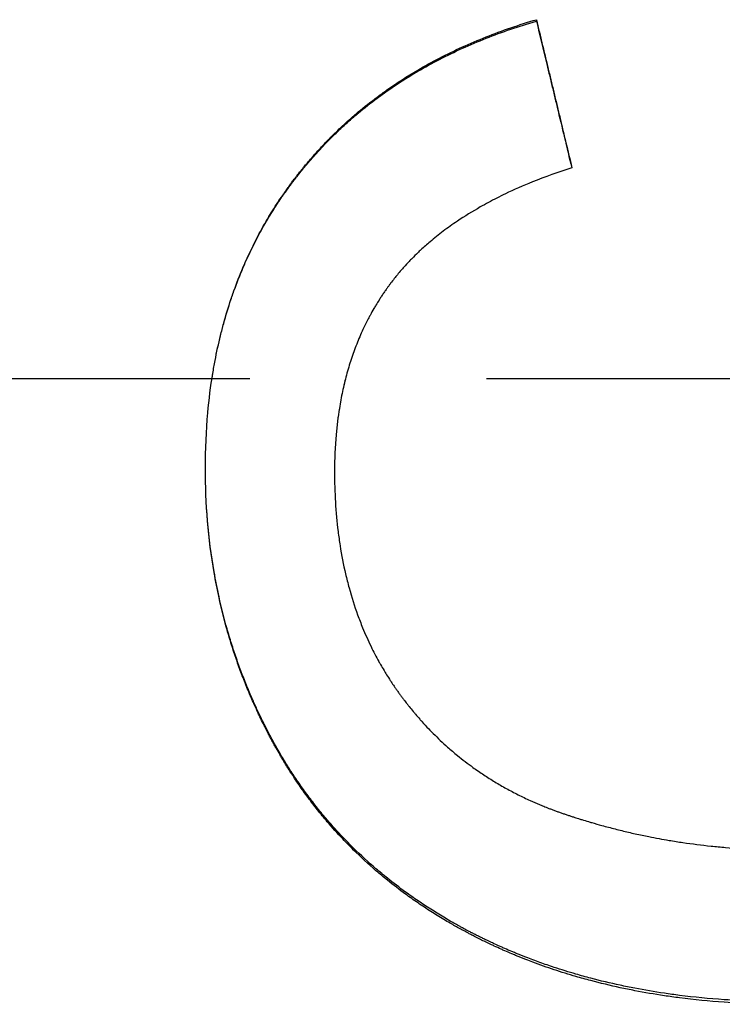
# Model space of a CAD drawing. Extents: x 0 to 118, y -3 to 3.
# Tile 5 of 13: x 0.548 to 0.845, y -0.264 to 0.152. Entities that reach past the tile are written whole.
import ezdxf

# ---------------------------------------------------------------- set-up
doc = ezdxf.new("R2010")
doc.units = 0
doc.header["$MEASUREMENT"] = 0
doc.linetypes.add('CHAIN', pattern=[0.7087, 0.4724, -0.0591, 0.1181, -0.0591])
doc.layers.get('0').update_dxf_attribs({"linetype": 'CONTINUOUS'})

msp = doc.modelspace()

# ---------------------------------------------------------------- linework, layer by layer
msp.add_line((0.76652, 0.15094), (0.76652, 0.15155))
at = {"linetype": 'CHAIN'}
msp.add_line((-0.045, 0), (118.15524, 0), dxfattribs=at)
for points, knots in [([(0.62677, -0.03786), (0.62677, -0.02986), (0.62711, -0.02206), (0.62779, -0.01448), (0.6283, -0.0088), (0.629, -0.00323), (0.6299, 0.00222), (0.63019, 0.00403), (0.63051, 0.00583), (0.63085, 0.00762), (0.63153, 0.0112), (0.6323, 0.01472), (0.63315, 0.01819), (0.63358, 0.01993), (0.63402, 0.02165), (0.63449, 0.02336), (0.63543, 0.02678), (0.63645, 0.03014), (0.63756, 0.03345), (0.63811, 0.0351), (0.63868, 0.03675), (0.63928, 0.03838), (0.64047, 0.04163), (0.64175, 0.04484), (0.64311, 0.04798), (0.64379, 0.04956), (0.64449, 0.05112), (0.64522, 0.05267), (0.6463, 0.05499), (0.64743, 0.05728), (0.64862, 0.05955), (0.6498, 0.06181), (0.65103, 0.06404), (0.6523, 0.06624), (0.65273, 0.06698), (0.65316, 0.06771), (0.65359, 0.06843), (0.65425, 0.06953), (0.65492, 0.07061), (0.65559, 0.07168), (0.65582, 0.07204), (0.65605, 0.0724), (0.65628, 0.07276), (0.65696, 0.07383), (0.65766, 0.07489), (0.65837, 0.07595), (0.65884, 0.07665), (0.65932, 0.07735), (0.65981, 0.07805), (0.66005, 0.0784), (0.66029, 0.07875), (0.66054, 0.07909), (0.6609, 0.07961), (0.66127, 0.08013), (0.66165, 0.08065), (0.66202, 0.08117), (0.6624, 0.08168), (0.66277, 0.08219), (0.6629, 0.08236), (0.66303, 0.08253), (0.66315, 0.08271), (0.66354, 0.08322), (0.66392, 0.08373), (0.66431, 0.08423), (0.66456, 0.08457), (0.66482, 0.08491), (0.66508, 0.08524), (0.66521, 0.08541), (0.66534, 0.08558), (0.66547, 0.08575), (0.66586, 0.08625), (0.66626, 0.08675), (0.66665, 0.08725), (0.66692, 0.08758), (0.66718, 0.08791), (0.66745, 0.08824), (0.66798, 0.0889), (0.66851, 0.08955), (0.66906, 0.0902), (0.66933, 0.09053), (0.6696, 0.09085), (0.66987, 0.09118), (0.67041, 0.09182), (0.67096, 0.09246), (0.67152, 0.0931), (0.67179, 0.09342), (0.67207, 0.09374), (0.67235, 0.09405), (0.67319, 0.095), (0.67403, 0.09595), (0.67489, 0.09688), (0.67546, 0.0975), (0.67603, 0.09811), (0.67661, 0.09872), (0.67777, 0.09995), (0.67894, 0.10115), (0.68013, 0.10234), (0.68073, 0.10294), (0.68133, 0.10353), (0.68194, 0.10411), (0.68375, 0.10587), (0.6856, 0.10759), (0.68749, 0.10927), (0.68875, 0.11039), (0.69003, 0.1115), (0.69132, 0.11258), (0.69391, 0.11476), (0.69657, 0.11686), (0.69929, 0.1189), (0.70065, 0.11991), (0.70203, 0.12091), (0.70343, 0.1219), (0.70762, 0.12485), (0.71196, 0.12764), (0.71645, 0.13028), (0.71945, 0.13204), (0.72252, 0.13374), (0.72565, 0.13536), (0.73192, 0.13861), (0.73846, 0.14158), (0.74527, 0.14428), (0.75208, 0.14698), (0.75917, 0.1494), (0.76652, 0.15155)], [0, 0, 0, 0, 0.166667, 0.166667, 0.166667, 0.291667, 0.291667, 0.291667, 0.333333, 0.333333, 0.333333, 0.416667, 0.416667, 0.416667, 0.458333, 0.458333, 0.458333, 0.541667, 0.541667, 0.541667, 0.583333, 0.583333, 0.583333, 0.666667, 0.666667, 0.666667, 0.708333, 0.708333, 0.708333, 0.770833, 0.770833, 0.770833, 0.833333, 0.833333, 0.833333, 0.854167, 0.854167, 0.854167, 0.885417, 0.885417, 0.885417, 0.895833, 0.895833, 0.895833, 0.927083, 0.927083, 0.927083, 0.947917, 0.947917, 0.947917, 0.958333, 0.958333, 0.958333, 0.973958, 0.973958, 0.973958, 0.989583, 0.989583, 0.989583, 0.994792, 0.994792, 0.994792, 1.010417, 1.010417, 1.010417, 1.020833, 1.020833, 1.020833, 1.026042, 1.026042, 1.026042, 1.041667, 1.041667, 1.041667, 1.052083, 1.052083, 1.052083, 1.072917, 1.072917, 1.072917, 1.083333, 1.083333, 1.083333, 1.104167, 1.104167, 1.104167, 1.114583, 1.114583, 1.114583, 1.145833, 1.145833, 1.145833, 1.166667, 1.166667, 1.166667, 1.208333, 1.208333, 1.208333, 1.229167, 1.229167, 1.229167, 1.291667, 1.291667, 1.291667, 1.333333, 1.333333, 1.333333, 1.416667, 1.416667, 1.416667, 1.458333, 1.458333, 1.458333, 1.583333, 1.583333, 1.583333, 1.666667, 1.666667, 1.666667, 1.833333, 1.833333, 1.833333, 2, 2, 2, 2]), ([(0.62954, 0), (0.62966, 0.00074), (0.62978, 0.00147), (0.6299, 0.00221), (0.63019, 0.00402), (0.63051, 0.00581), (0.63085, 0.00759), (0.63153, 0.01115), (0.6323, 0.01466), (0.63315, 0.01812), (0.63358, 0.01985), (0.63402, 0.02156), (0.63449, 0.02326), (0.63543, 0.02667), (0.63645, 0.03002), (0.63756, 0.03332), (0.63811, 0.03496), (0.63868, 0.0366), (0.63928, 0.03822), (0.64047, 0.04146), (0.64175, 0.04465), (0.64311, 0.04779), (0.64379, 0.04936), (0.64449, 0.05092), (0.64522, 0.05246), (0.6463, 0.05477), (0.64743, 0.05705), (0.64862, 0.05931), (0.64901, 0.06006), (0.64941, 0.0608), (0.64981, 0.06155), (0.65062, 0.06304), (0.65145, 0.06451), (0.6523, 0.06598), (0.65273, 0.06671), (0.65316, 0.06743), (0.65359, 0.06816), (0.65425, 0.06924), (0.65492, 0.07032), (0.65559, 0.0714), (0.65582, 0.07175), (0.65605, 0.07211), (0.65628, 0.07246), (0.65673, 0.07318), (0.6572, 0.07388), (0.65766, 0.07459), (0.6579, 0.07494), (0.65813, 0.07529), (0.65837, 0.07564), (0.65884, 0.07634), (0.65932, 0.07704), (0.65981, 0.07773), (0.66005, 0.07808), (0.66029, 0.07843), (0.66054, 0.07877), (0.6609, 0.07929), (0.66127, 0.07981), (0.66165, 0.08032), (0.66177, 0.08049), (0.6619, 0.08067), (0.66202, 0.08084), (0.66227, 0.08118), (0.66252, 0.08152), (0.66277, 0.08186), (0.6629, 0.08203), (0.66303, 0.0822), (0.66315, 0.08237), (0.66341, 0.08271), (0.66366, 0.08305), (0.66392, 0.08339), (0.66405, 0.08356), (0.66418, 0.08373), (0.66431, 0.08389), (0.66456, 0.08423), (0.66482, 0.08457), (0.66508, 0.0849), (0.66521, 0.08507), (0.66534, 0.08524), (0.66547, 0.0854), (0.66586, 0.0859), (0.66626, 0.0864), (0.66665, 0.0869), (0.66692, 0.08723), (0.66718, 0.08756), (0.66745, 0.08788), (0.66798, 0.08854), (0.66851, 0.08919), (0.66906, 0.08984), (0.66933, 0.09016), (0.6696, 0.09049), (0.66987, 0.09081), (0.67041, 0.09145), (0.67096, 0.09209), (0.67152, 0.09273), (0.67179, 0.09304), (0.67207, 0.09336), (0.67235, 0.09368), (0.67319, 0.09462), (0.67403, 0.09556), (0.67489, 0.09649), (0.67546, 0.0971), (0.67603, 0.09772), (0.67661, 0.09833), (0.67777, 0.09954), (0.67894, 0.10075), (0.68013, 0.10193), (0.68073, 0.10252), (0.68133, 0.10311), (0.68194, 0.10369), (0.68375, 0.10545), (0.6856, 0.10716), (0.68749, 0.10883), (0.68875, 0.10995), (0.69003, 0.11105), (0.69132, 0.11213), (0.69391, 0.11429), (0.69657, 0.11639), (0.69929, 0.11842), (0.70065, 0.11943), (0.70203, 0.12043), (0.70343, 0.1214), (0.70762, 0.12434), (0.71196, 0.12713), (0.71645, 0.12976), (0.71945, 0.13151), (0.72252, 0.1332), (0.72565, 0.13481), (0.73192, 0.13805), (0.73846, 0.14101), (0.74527, 0.1437), (0.75208, 0.14638), (0.75917, 0.1488), (0.76652, 0.15094)], [0.274761, 0.274761, 0.274761, 0.274761, 0.291667, 0.291667, 0.291667, 0.333333, 0.333333, 0.333333, 0.416667, 0.416667, 0.416667, 0.458333, 0.458333, 0.458333, 0.541667, 0.541667, 0.541667, 0.583333, 0.583333, 0.583333, 0.666667, 0.666667, 0.666667, 0.708333, 0.708333, 0.708333, 0.770833, 0.770833, 0.770833, 0.791667, 0.791667, 0.791667, 0.833333, 0.833333, 0.833333, 0.854167, 0.854167, 0.854167, 0.885417, 0.885417, 0.885417, 0.895833, 0.895833, 0.895833, 0.916667, 0.916667, 0.916667, 0.927083, 0.927083, 0.927083, 0.947917, 0.947917, 0.947917, 0.958333, 0.958333, 0.958333, 0.973958, 0.973958, 0.973958, 0.979167, 0.979167, 0.979167, 0.989583, 0.989583, 0.989583, 0.994792, 0.994792, 0.994792, 1.005208, 1.005208, 1.005208, 1.010417, 1.010417, 1.010417, 1.020833, 1.020833, 1.020833, 1.026042, 1.026042, 1.026042, 1.041667, 1.041667, 1.041667, 1.052083, 1.052083, 1.052083, 1.072917, 1.072917, 1.072917, 1.083333, 1.083333, 1.083333, 1.104167, 1.104167, 1.104167, 1.114583, 1.114583, 1.114583, 1.145833, 1.145833, 1.145833, 1.166667, 1.166667, 1.166667, 1.208333, 1.208333, 1.208333, 1.229167, 1.229167, 1.229167, 1.291667, 1.291667, 1.291667, 1.333333, 1.333333, 1.333333, 1.416667, 1.416667, 1.416667, 1.458333, 1.458333, 1.458333, 1.583333, 1.583333, 1.583333, 1.666667, 1.666667, 1.666667, 1.833333, 1.833333, 1.833333, 2, 2, 2, 2]), ([(0.76652, 0.15155), (0.76694, 0.14982), (0.76736, 0.14808), (0.76777, 0.14635), (0.76819, 0.14461), (0.76861, 0.14288), (0.76902, 0.14114), (0.76965, 0.13854), (0.77027, 0.13594), (0.7709, 0.13334), (0.77111, 0.13247), (0.77132, 0.1316), (0.77152, 0.13073), (0.77194, 0.129), (0.77236, 0.12726), (0.77277, 0.12553), (0.77298, 0.12466), (0.77319, 0.12379), (0.7734, 0.12292), (0.77382, 0.12119), (0.77423, 0.11945), (0.77465, 0.11771), (0.77486, 0.11685), (0.77507, 0.11598), (0.77527, 0.11511), (0.77569, 0.11338), (0.77611, 0.11164), (0.77652, 0.1099), (0.77673, 0.10904), (0.77694, 0.10817), (0.77715, 0.1073), (0.77777, 0.10469), (0.7784, 0.10209), (0.77902, 0.09949), (0.77986, 0.09601), (0.78069, 0.09254), (0.78152, 0.08907)], [0, 0, 0, 0, 0.0136174, 0.0136174, 0.0136174, 0.0272348, 0.0272348, 0.0272348, 0.0476608, 0.0476608, 0.0476608, 0.0544695, 0.0544695, 0.0544695, 0.0680869, 0.0680869, 0.0680869, 0.0748956, 0.0748956, 0.0748956, 0.088513, 0.088513, 0.088513, 0.0953217, 0.0953217, 0.0953217, 0.1089391, 0.1089391, 0.1089391, 0.1157478, 0.1157478, 0.1157478, 0.1361738, 0.1361738, 0.1361738, 0.1634086, 0.1634086, 0.1634086, 0.1634086]), ([(0.76652, 0.15094), (0.76798, 0.14489), (0.76944, 0.13885), (0.7709, 0.1328), (0.77111, 0.13193), (0.77132, 0.13107), (0.77152, 0.1302), (0.77194, 0.12848), (0.77236, 0.12675), (0.77277, 0.12502), (0.77298, 0.12416), (0.77319, 0.12329), (0.7734, 0.12243), (0.77382, 0.1207), (0.77423, 0.11897), (0.77465, 0.11724), (0.77486, 0.11638), (0.77507, 0.11551), (0.77527, 0.11465), (0.77733, 0.10611), (0.77939, 0.09758), (0.78144, 0.08904)], [0, 0, 0, 0, 0.0476608, 0.0476608, 0.0476608, 0.0544695, 0.0544695, 0.0544695, 0.0680869, 0.0680869, 0.0680869, 0.0748956, 0.0748956, 0.0748956, 0.088513, 0.088513, 0.088513, 0.0953217, 0.0953217, 0.0953217, 0.1625339, 0.1625339, 0.1625339, 0.1625339]), ([(0.78152, 0.08907), (0.77571, 0.0872), (0.77016, 0.08519), (0.76487, 0.08305), (0.76091, 0.08144), (0.75709, 0.07976), (0.75342, 0.078), (0.75219, 0.07741), (0.75099, 0.07681), (0.7498, 0.07621), (0.74742, 0.075), (0.7451, 0.07376), (0.74285, 0.07248), (0.73947, 0.07056), (0.73625, 0.06857), (0.73317, 0.0665), (0.73214, 0.06581), (0.73113, 0.06511), (0.73014, 0.0644), (0.72815, 0.06299), (0.72623, 0.06154), (0.72437, 0.06006), (0.72344, 0.05931), (0.72253, 0.05856), (0.72163, 0.0578), (0.72029, 0.05667), (0.71899, 0.05551), (0.71772, 0.05433), (0.71729, 0.05394), (0.71687, 0.05355), (0.71646, 0.05315), (0.71563, 0.05236), (0.71482, 0.05155), (0.71402, 0.05074), (0.71362, 0.05034), (0.71323, 0.04993), (0.71284, 0.04952), (0.71206, 0.0487), (0.71129, 0.04788), (0.71054, 0.04704), (0.71017, 0.04662), (0.7098, 0.0462), (0.70943, 0.04578), (0.70889, 0.04515), (0.70835, 0.04451), (0.70782, 0.04386), (0.70738, 0.04333), (0.70694, 0.04279), (0.70651, 0.04225), (0.706, 0.04159), (0.70549, 0.04094), (0.70499, 0.04028), (0.70491, 0.04017), (0.70483, 0.04006), (0.70475, 0.03995), (0.7045, 0.03962), (0.70426, 0.03928), (0.70401, 0.03895), (0.70377, 0.03861), (0.70353, 0.03828), (0.70329, 0.03794), (0.70313, 0.03772), (0.70297, 0.03749), (0.70281, 0.03727), (0.7025, 0.03682), (0.70219, 0.03636), (0.70188, 0.0359), (0.70172, 0.03568), (0.70157, 0.03545), (0.70142, 0.03522), (0.70111, 0.03476), (0.70081, 0.0343), (0.70051, 0.03384), (0.70036, 0.0336), (0.70021, 0.03337), (0.70007, 0.03314), (0.69962, 0.03244), (0.69919, 0.03173), (0.69876, 0.03102), (0.69848, 0.03055), (0.6982, 0.03008), (0.69792, 0.0296), (0.69737, 0.02864), (0.69683, 0.02768), (0.6963, 0.0267), (0.69604, 0.02621), (0.69578, 0.02572), (0.69552, 0.02523), (0.69475, 0.02375), (0.69401, 0.02225), (0.6933, 0.02073), (0.69283, 0.01972), (0.69237, 0.0187), (0.69193, 0.01766), (0.69104, 0.0156), (0.69021, 0.01349), (0.68943, 0.01135), (0.68905, 0.01028), (0.68867, 0.00919), (0.68831, 0.0081), (0.68759, 0.00592), (0.68692, 0.0037), (0.68631, 0.00144), (0.68601, 0.00031), (0.68572, -0.00083), (0.68544, -0.00198), (0.68489, -0.00427), (0.68439, -0.00661), (0.68394, -0.00898), (0.68372, -0.01017), (0.68351, -0.01137), (0.68332, -0.01257), (0.68274, -0.01619), (0.68228, -0.0199), (0.68195, -0.02369), (0.6815, -0.02875), (0.68128, -0.03396), (0.68128, -0.03933)], [0, 0, 0, 0, 0.166667, 0.166667, 0.166667, 0.291667, 0.291667, 0.291667, 0.333333, 0.333333, 0.333333, 0.416667, 0.416667, 0.416667, 0.541667, 0.541667, 0.541667, 0.583333, 0.583333, 0.583333, 0.666667, 0.666667, 0.666667, 0.708333, 0.708333, 0.708333, 0.770833, 0.770833, 0.770833, 0.791667, 0.791667, 0.791667, 0.833333, 0.833333, 0.833333, 0.854167, 0.854167, 0.854167, 0.895833, 0.895833, 0.895833, 0.916667, 0.916667, 0.916667, 0.947917, 0.947917, 0.947917, 0.973958, 0.973958, 0.973958, 1.005208, 1.005208, 1.005208, 1.010417, 1.010417, 1.010417, 1.026042, 1.026042, 1.026042, 1.041667, 1.041667, 1.041667, 1.052083, 1.052083, 1.052083, 1.072917, 1.072917, 1.072917, 1.083333, 1.083333, 1.083333, 1.104167, 1.104167, 1.104167, 1.114583, 1.114583, 1.114583, 1.145833, 1.145833, 1.145833, 1.166667, 1.166667, 1.166667, 1.208333, 1.208333, 1.208333, 1.229167, 1.229167, 1.229167, 1.291667, 1.291667, 1.291667, 1.333333, 1.333333, 1.333333, 1.416667, 1.416667, 1.416667, 1.458333, 1.458333, 1.458333, 1.541667, 1.541667, 1.541667, 1.583333, 1.583333, 1.583333, 1.666667, 1.666667, 1.666667, 1.708333, 1.708333, 1.708333, 1.833333, 1.833333, 1.833333, 2, 2, 2, 2]), ([(0.68593, 0), (0.68576, -0.00065), (0.6856, -0.00131), (0.68544, -0.00197), (0.68489, -0.00426), (0.68439, -0.00658), (0.68394, -0.00895), (0.68372, -0.01013), (0.68351, -0.01132), (0.68332, -0.01252), (0.68274, -0.01613), (0.68228, -0.01982), (0.68195, -0.0236), (0.6815, -0.02864), (0.68128, -0.03383), (0.68128, -0.03917)], [1.5593363, 1.5593363, 1.5593363, 1.5593363, 1.5833333, 1.5833333, 1.5833333, 1.6666667, 1.6666667, 1.6666667, 1.7083333, 1.7083333, 1.7083333, 1.8333333, 1.8333333, 1.8333333, 2, 2, 2, 2]), ([(0.87152, -0.26313), (0.86278, -0.26313), (0.85422, -0.26284), (0.84586, -0.26226), (0.83945, -0.26181), (0.83316, -0.2612), (0.82698, -0.26041), (0.82484, -0.26014), (0.8227, -0.25984), (0.82058, -0.25953), (0.81634, -0.2589), (0.81216, -0.25819), (0.80803, -0.2574), (0.80597, -0.257), (0.80391, -0.25658), (0.80188, -0.25615), (0.79769, -0.25524), (0.79355, -0.25426), (0.78947, -0.25318), (0.78738, -0.25263), (0.7853, -0.25205), (0.78323, -0.25145), (0.78014, -0.25055), (0.77707, -0.2496), (0.77405, -0.2486), (0.77304, -0.24826), (0.77203, -0.24792), (0.77103, -0.24758), (0.76903, -0.24689), (0.76704, -0.24617), (0.76507, -0.24543), (0.76408, -0.24507), (0.7631, -0.24469), (0.76212, -0.24431), (0.76063, -0.24373), (0.75915, -0.24314), (0.75768, -0.24253), (0.75718, -0.24233), (0.75667, -0.24212), (0.75617, -0.24191), (0.75517, -0.24148), (0.75417, -0.24106), (0.75317, -0.24062), (0.75267, -0.2404), (0.75217, -0.24019), (0.75168, -0.23997), (0.75069, -0.23953), (0.7497, -0.23908), (0.74872, -0.23863), (0.74822, -0.2384), (0.74773, -0.23817), (0.74724, -0.23794), (0.74651, -0.2376), (0.74578, -0.23725), (0.74505, -0.2369), (0.7448, -0.23678), (0.74456, -0.23666), (0.74432, -0.23654), (0.74383, -0.23631), (0.74335, -0.23607), (0.74287, -0.23583), (0.74262, -0.23571), (0.74238, -0.23559), (0.74214, -0.23547), (0.74166, -0.23523), (0.74118, -0.23499), (0.7407, -0.23475), (0.74046, -0.23462), (0.74022, -0.2345), (0.73998, -0.23438), (0.7395, -0.23413), (0.73902, -0.23389), (0.73855, -0.23364), (0.73831, -0.23352), (0.73807, -0.23339), (0.73783, -0.23327), (0.73712, -0.23289), (0.73642, -0.23252), (0.73571, -0.23214), (0.73524, -0.23188), (0.73477, -0.23163), (0.73431, -0.23137), (0.73291, -0.23061), (0.73152, -0.22983), (0.73014, -0.22904), (0.72923, -0.22851), (0.72832, -0.22797), (0.72742, -0.22744), (0.72557, -0.22634), (0.72375, -0.22522), (0.72195, -0.22407), (0.72104, -0.22349), (0.72013, -0.2229), (0.71922, -0.22231), (0.71742, -0.22112), (0.71564, -0.21991), (0.71388, -0.21867), (0.713, -0.21805), (0.71213, -0.21743), (0.71127, -0.2168), (0.70867, -0.21491), (0.70614, -0.21297), (0.70366, -0.21098), (0.70201, -0.20965), (0.70039, -0.2083), (0.69879, -0.20693), (0.69553, -0.20413), (0.69238, -0.20123), (0.68933, -0.19824), (0.68778, -0.19672), (0.68626, -0.19517), (0.68476, -0.1936), (0.68252, -0.19124), (0.68034, -0.18882), (0.67823, -0.18635), (0.67752, -0.18553), (0.67682, -0.1847), (0.67613, -0.18386), (0.67475, -0.18219), (0.6734, -0.18049), (0.67207, -0.17877), (0.67141, -0.17791), (0.67075, -0.17704), (0.6701, -0.17617), (0.6688, -0.17442), (0.66753, -0.17265), (0.66629, -0.17085), (0.66567, -0.16996), (0.66506, -0.16905), (0.66445, -0.16814), (0.66354, -0.16678), (0.66264, -0.1654), (0.66177, -0.16401), (0.66147, -0.16354), (0.66118, -0.16308), (0.66089, -0.16261), (0.66046, -0.16191), (0.66003, -0.1612), (0.6596, -0.1605), (0.65946, -0.16026), (0.65932, -0.16002), (0.65918, -0.15979), (0.65889, -0.15931), (0.65861, -0.15884), (0.65833, -0.15836), (0.65819, -0.15812), (0.65806, -0.15789), (0.65792, -0.15765), (0.65764, -0.15717), (0.65736, -0.15669), (0.65709, -0.15621), (0.65695, -0.15597), (0.65682, -0.15573), (0.65668, -0.15548), (0.65641, -0.155), (0.65614, -0.15452), (0.65587, -0.15403), (0.65574, -0.15379), (0.6556, -0.15354), (0.65547, -0.1533), (0.6552, -0.15281), (0.65494, -0.15233), (0.65467, -0.15184), (0.65454, -0.15159), (0.65441, -0.15135), (0.65428, -0.1511), (0.65402, -0.15062), (0.65376, -0.15013), (0.6535, -0.14964), (0.65337, -0.14939), (0.65325, -0.14914), (0.65312, -0.1489), (0.65274, -0.14816), (0.65236, -0.14742), (0.65198, -0.14668), (0.65173, -0.14619), (0.65148, -0.1457), (0.65124, -0.1452), (0.65074, -0.14421), (0.65026, -0.14322), (0.64978, -0.14222), (0.64954, -0.14173), (0.64931, -0.14123), (0.64907, -0.14073), (0.64837, -0.13925), (0.64769, -0.13776), (0.64702, -0.13626), (0.64658, -0.13527), (0.64614, -0.13427), (0.64572, -0.13327), (0.64486, -0.13127), (0.64403, -0.12926), (0.64323, -0.12724), (0.64284, -0.12624), (0.64244, -0.12522), (0.64206, -0.12421), (0.64129, -0.12218), (0.64055, -0.12014), (0.63984, -0.11808), (0.63948, -0.11706), (0.63914, -0.11603), (0.6388, -0.115), (0.63811, -0.11293), (0.63746, -0.11086), (0.63684, -0.10877), (0.63652, -0.10773), (0.63622, -0.10669), (0.63592, -0.10564), (0.63466, -0.10118), (0.63352, -0.09668), (0.63252, -0.09212), (0.63175, -0.08864), (0.63106, -0.08513), (0.63045, -0.08159), (0.62922, -0.0745), (0.6283, -0.06731), (0.62769, -0.05999), (0.62708, -0.05273), (0.62677, -0.04535), (0.62677, -0.03786)], [0, 0, 0, 0, 0.174978, 0.174978, 0.174978, 0.309062, 0.309062, 0.309062, 0.355658, 0.355658, 0.355658, 0.448848, 0.448848, 0.448848, 0.495444, 0.495444, 0.495444, 0.591349, 0.591349, 0.591349, 0.640659, 0.640659, 0.640659, 0.714625, 0.714625, 0.714625, 0.73928, 0.73928, 0.73928, 0.78859, 0.78859, 0.78859, 0.813245, 0.813245, 0.813245, 0.850761, 0.850761, 0.850761, 0.863622, 0.863622, 0.863622, 0.889345, 0.889345, 0.889345, 0.902206, 0.902206, 0.902206, 0.927929, 0.927929, 0.927929, 0.94079, 0.94079, 0.94079, 0.960082, 0.960082, 0.960082, 0.966512, 0.966512, 0.966512, 0.979374, 0.979374, 0.979374, 0.985804, 0.985804, 0.985804, 0.998665, 0.998665, 0.998665, 1.005096, 1.005096, 1.005096, 1.017957, 1.017957, 1.017957, 1.024388, 1.024388, 1.024388, 1.04368, 1.04368, 1.04368, 1.056541, 1.056541, 1.056541, 1.095125, 1.095125, 1.095125, 1.120847, 1.120847, 1.120847, 1.173374, 1.173374, 1.173374, 1.200178, 1.200178, 1.200178, 1.253787, 1.253787, 1.253787, 1.280591, 1.280591, 1.280591, 1.361005, 1.361005, 1.361005, 1.414613, 1.414613, 1.414613, 1.523863, 1.523863, 1.523863, 1.579503, 1.579503, 1.579503, 1.662964, 1.662964, 1.662964, 1.690784, 1.690784, 1.690784, 1.746425, 1.746425, 1.746425, 1.774245, 1.774245, 1.774245, 1.829849, 1.829849, 1.829849, 1.857632, 1.857632, 1.857632, 1.899307, 1.899307, 1.899307, 1.913198, 1.913198, 1.913198, 1.934036, 1.934036, 1.934036, 1.940982, 1.940982, 1.940982, 1.954873, 1.954873, 1.954873, 1.961819, 1.961819, 1.961819, 1.975711, 1.975711, 1.975711, 1.982656, 1.982656, 1.982656, 1.996548, 1.996548, 1.996548, 2.003494, 2.003494, 2.003494, 2.017386, 2.017386, 2.017386, 2.024331, 2.024331, 2.024331, 2.038223, 2.038223, 2.038223, 2.045169, 2.045169, 2.045169, 2.066006, 2.066006, 2.066006, 2.079898, 2.079898, 2.079898, 2.107681, 2.107681, 2.107681, 2.121573, 2.121573, 2.121573, 2.162897, 2.162897, 2.162897, 2.190329, 2.190329, 2.190329, 2.245194, 2.245194, 2.245194, 2.272626, 2.272626, 2.272626, 2.327491, 2.327491, 2.327491, 2.354923, 2.354923, 2.354923, 2.409788, 2.409788, 2.409788, 2.437221, 2.437221, 2.437221, 2.553878, 2.553878, 2.553878, 2.643102, 2.643102, 2.643102, 2.821551, 2.821551, 2.821551, 2.998796, 2.998796, 2.998796, 2.998796]), ([(0.87152, -0.26419), (0.86278, -0.26419), (0.85422, -0.2639), (0.84586, -0.26332), (0.83945, -0.26287), (0.83316, -0.26225), (0.82698, -0.26146), (0.82484, -0.26119), (0.8227, -0.2609), (0.82058, -0.26058), (0.81634, -0.25995), (0.81216, -0.25924), (0.80803, -0.25844), (0.80597, -0.25804), (0.80391, -0.25762), (0.80188, -0.25718), (0.79769, -0.25628), (0.79355, -0.25528), (0.78947, -0.2542), (0.78738, -0.25365), (0.7853, -0.25307), (0.78323, -0.25247), (0.78014, -0.25157), (0.77707, -0.25061), (0.77405, -0.2496), (0.77102, -0.2486), (0.76803, -0.24754), (0.76507, -0.24643), (0.76408, -0.24606), (0.7631, -0.24568), (0.76212, -0.2453), (0.76063, -0.24472), (0.75915, -0.24412), (0.75768, -0.24352), (0.75718, -0.24331), (0.75667, -0.2431), (0.75617, -0.24288), (0.75517, -0.24246), (0.75417, -0.24203), (0.75317, -0.2416), (0.75267, -0.24138), (0.75217, -0.24116), (0.75168, -0.24094), (0.75069, -0.2405), (0.7497, -0.24005), (0.74872, -0.23959), (0.74822, -0.23936), (0.74773, -0.23914), (0.74724, -0.2389), (0.74651, -0.23856), (0.74578, -0.23821), (0.74505, -0.23786), (0.74432, -0.2375), (0.74359, -0.23715), (0.74287, -0.23679), (0.74214, -0.23643), (0.74142, -0.23606), (0.7407, -0.2357), (0.74046, -0.23557), (0.74022, -0.23545), (0.73998, -0.23533), (0.7395, -0.23508), (0.73902, -0.23483), (0.73855, -0.23459), (0.73831, -0.23446), (0.73807, -0.23434), (0.73783, -0.23421), (0.73712, -0.23384), (0.73642, -0.23346), (0.73571, -0.23308), (0.73524, -0.23282), (0.73477, -0.23257), (0.73431, -0.23231), (0.73291, -0.23154), (0.73152, -0.23076), (0.73014, -0.22996), (0.72923, -0.22943), (0.72832, -0.2289), (0.72742, -0.22836), (0.72557, -0.22725), (0.72375, -0.22613), (0.72195, -0.22498), (0.72104, -0.2244), (0.72013, -0.2238), (0.71922, -0.22321), (0.71742, -0.22201), (0.71564, -0.2208), (0.71388, -0.21956), (0.713, -0.21893), (0.71213, -0.21831), (0.71127, -0.21768), (0.70867, -0.21578), (0.70614, -0.21383), (0.70366, -0.21183), (0.70201, -0.2105), (0.70039, -0.20915), (0.69879, -0.20777), (0.69553, -0.20495), (0.69238, -0.20205), (0.68933, -0.19904), (0.68778, -0.19751), (0.68626, -0.19596), (0.68476, -0.19438), (0.68252, -0.19201), (0.68034, -0.18959), (0.67823, -0.1871), (0.67752, -0.18628), (0.67682, -0.18544), (0.67613, -0.1846), (0.67475, -0.18293), (0.6734, -0.18122), (0.67207, -0.17949), (0.67141, -0.17863), (0.67075, -0.17776), (0.6701, -0.17688), (0.6688, -0.17513), (0.66753, -0.17335), (0.66629, -0.17154), (0.66567, -0.17064), (0.66506, -0.16974), (0.66445, -0.16882), (0.66354, -0.16745), (0.66264, -0.16607), (0.66177, -0.16467), (0.66147, -0.1642), (0.66118, -0.16374), (0.66089, -0.16327), (0.66046, -0.16256), (0.66003, -0.16186), (0.6596, -0.16115), (0.65946, -0.16091), (0.65932, -0.16067), (0.65918, -0.16043), (0.65889, -0.15996), (0.65861, -0.15948), (0.65833, -0.159), (0.65819, -0.15876), (0.65806, -0.15852), (0.65792, -0.15828), (0.65764, -0.1578), (0.65736, -0.15732), (0.65709, -0.15684), (0.65695, -0.1566), (0.65682, -0.15636), (0.65668, -0.15611), (0.65641, -0.15563), (0.65614, -0.15514), (0.65587, -0.15465), (0.65574, -0.15441), (0.6556, -0.15417), (0.65547, -0.15392), (0.6552, -0.15343), (0.65494, -0.15294), (0.65467, -0.15245), (0.65454, -0.15221), (0.65441, -0.15196), (0.65428, -0.15172), (0.65402, -0.15123), (0.65376, -0.15073), (0.6535, -0.15024), (0.65337, -0.14999), (0.65325, -0.14975), (0.65312, -0.1495), (0.65274, -0.14876), (0.65236, -0.14802), (0.65198, -0.14728), (0.65173, -0.14678), (0.65148, -0.14629), (0.65124, -0.14579), (0.65074, -0.1448), (0.65026, -0.1438), (0.64978, -0.1428), (0.64954, -0.1423), (0.64931, -0.1418), (0.64907, -0.1413), (0.64837, -0.13981), (0.64769, -0.13831), (0.64702, -0.13681), (0.64658, -0.13581), (0.64614, -0.13481), (0.64572, -0.13381), (0.64486, -0.1318), (0.64403, -0.12979), (0.64323, -0.12776), (0.64284, -0.12675), (0.64244, -0.12573), (0.64206, -0.12471), (0.64129, -0.12267), (0.64055, -0.12062), (0.63984, -0.11856), (0.63948, -0.11753), (0.63914, -0.1165), (0.6388, -0.11546), (0.63811, -0.11339), (0.63746, -0.11131), (0.63684, -0.10921), (0.63652, -0.10817), (0.63622, -0.10712), (0.63592, -0.10607), (0.63466, -0.10159), (0.63352, -0.09707), (0.63252, -0.0925), (0.63175, -0.089), (0.63106, -0.08547), (0.63045, -0.08192), (0.62922, -0.0748), (0.6283, -0.06758), (0.62769, -0.06024), (0.62708, -0.05289), (0.62677, -0.04544), (0.62677, -0.03786)], [0, 0, 0, 0, 0.174978, 0.174978, 0.174978, 0.309062, 0.309062, 0.309062, 0.355658, 0.355658, 0.355658, 0.448848, 0.448848, 0.448848, 0.495444, 0.495444, 0.495444, 0.591349, 0.591349, 0.591349, 0.640659, 0.640659, 0.640659, 0.714625, 0.714625, 0.714625, 0.78859, 0.78859, 0.78859, 0.813245, 0.813245, 0.813245, 0.850761, 0.850761, 0.850761, 0.863622, 0.863622, 0.863622, 0.889345, 0.889345, 0.889345, 0.902206, 0.902206, 0.902206, 0.927929, 0.927929, 0.927929, 0.94079, 0.94079, 0.94079, 0.960082, 0.960082, 0.960082, 0.979374, 0.979374, 0.979374, 0.998665, 0.998665, 0.998665, 1.005096, 1.005096, 1.005096, 1.017957, 1.017957, 1.017957, 1.024388, 1.024388, 1.024388, 1.04368, 1.04368, 1.04368, 1.056541, 1.056541, 1.056541, 1.095125, 1.095125, 1.095125, 1.120847, 1.120847, 1.120847, 1.173374, 1.173374, 1.173374, 1.200178, 1.200178, 1.200178, 1.253787, 1.253787, 1.253787, 1.280591, 1.280591, 1.280591, 1.361005, 1.361005, 1.361005, 1.414613, 1.414613, 1.414613, 1.523863, 1.523863, 1.523863, 1.579503, 1.579503, 1.579503, 1.662964, 1.662964, 1.662964, 1.690784, 1.690784, 1.690784, 1.746425, 1.746425, 1.746425, 1.774245, 1.774245, 1.774245, 1.829849, 1.829849, 1.829849, 1.857632, 1.857632, 1.857632, 1.899307, 1.899307, 1.899307, 1.913198, 1.913198, 1.913198, 1.934036, 1.934036, 1.934036, 1.940982, 1.940982, 1.940982, 1.954873, 1.954873, 1.954873, 1.961819, 1.961819, 1.961819, 1.975711, 1.975711, 1.975711, 1.982656, 1.982656, 1.982656, 1.996548, 1.996548, 1.996548, 2.003494, 2.003494, 2.003494, 2.017386, 2.017386, 2.017386, 2.024331, 2.024331, 2.024331, 2.038223, 2.038223, 2.038223, 2.045169, 2.045169, 2.045169, 2.066006, 2.066006, 2.066006, 2.079898, 2.079898, 2.079898, 2.107681, 2.107681, 2.107681, 2.121573, 2.121573, 2.121573, 2.162897, 2.162897, 2.162897, 2.190329, 2.190329, 2.190329, 2.245194, 2.245194, 2.245194, 2.272626, 2.272626, 2.272626, 2.327491, 2.327491, 2.327491, 2.354923, 2.354923, 2.354923, 2.409788, 2.409788, 2.409788, 2.437221, 2.437221, 2.437221, 2.553878, 2.553878, 2.553878, 2.643102, 2.643102, 2.643102, 2.821551, 2.821551, 2.821551, 3, 3, 3, 3]), ([(0.68128, -0.03933), (0.68128, -0.0437), (0.68141, -0.04799), (0.68165, -0.0522), (0.6819, -0.0564), (0.68228, -0.06052), (0.68278, -0.06456), (0.68303, -0.06657), (0.68331, -0.06857), (0.68362, -0.07055), (0.68426, -0.0746), (0.68503, -0.07857), (0.68593, -0.08244), (0.6864, -0.08443), (0.68689, -0.0864), (0.68743, -0.08834), (0.68849, -0.09222), (0.68969, -0.09601), (0.69103, -0.0997), (0.6917, -0.10155), (0.69241, -0.10338), (0.69315, -0.10518), (0.69425, -0.10788), (0.69544, -0.11053), (0.69671, -0.11312), (0.69776, -0.11528), (0.69887, -0.11741), (0.70003, -0.1195), (0.70026, -0.11992), (0.70049, -0.12033), (0.70073, -0.12075), (0.7012, -0.12158), (0.70169, -0.1224), (0.70218, -0.12322), (0.70242, -0.12363), (0.70267, -0.12404), (0.70292, -0.12445), (0.70342, -0.12526), (0.70393, -0.12606), (0.70444, -0.12687), (0.7047, -0.12727), (0.70496, -0.12767), (0.70522, -0.12806), (0.70562, -0.12866), (0.70602, -0.12925), (0.70642, -0.12984), (0.70655, -0.13004), (0.70669, -0.13023), (0.70682, -0.13043), (0.70709, -0.13082), (0.70737, -0.13121), (0.70764, -0.1316), (0.70778, -0.1318), (0.70792, -0.13199), (0.70806, -0.13218), (0.70834, -0.13257), (0.70861, -0.13296), (0.70889, -0.13334), (0.70903, -0.13353), (0.70917, -0.13372), (0.70932, -0.13391), (0.7096, -0.13429), (0.70988, -0.13467), (0.71016, -0.13505), (0.71031, -0.13524), (0.71045, -0.13543), (0.71059, -0.13562), (0.71102, -0.13618), (0.71145, -0.13674), (0.71189, -0.1373), (0.71218, -0.13767), (0.71247, -0.13804), (0.71277, -0.1384), (0.71335, -0.13914), (0.71395, -0.13987), (0.71454, -0.14058), (0.71484, -0.14094), (0.71514, -0.1413), (0.71545, -0.14166), (0.71605, -0.14237), (0.71666, -0.14308), (0.71728, -0.14377), (0.71759, -0.14412), (0.7179, -0.14447), (0.71821, -0.14482), (0.71914, -0.14585), (0.72009, -0.14687), (0.72105, -0.14787), (0.72169, -0.14854), (0.72233, -0.1492), (0.72298, -0.14986), (0.72494, -0.15182), (0.72695, -0.15372), (0.72901, -0.15555), (0.73038, -0.15677), (0.73178, -0.15796), (0.7332, -0.15912), (0.73533, -0.16087), (0.73752, -0.16255), (0.73975, -0.16416), (0.7405, -0.1647), (0.74125, -0.16523), (0.74201, -0.16575), (0.74353, -0.1668), (0.74507, -0.16782), (0.74663, -0.16881), (0.74741, -0.1693), (0.7482, -0.16979), (0.74899, -0.17027), (0.75058, -0.17123), (0.75219, -0.17216), (0.75382, -0.17306), (0.75464, -0.17351), (0.75546, -0.17396), (0.75629, -0.17439), (0.75794, -0.17526), (0.75962, -0.17611), (0.76133, -0.17692), (0.76218, -0.17733), (0.76304, -0.17773), (0.7639, -0.17812), (0.7652, -0.17871), (0.76651, -0.17929), (0.76783, -0.17984), (0.76827, -0.18003), (0.76871, -0.18021), (0.76916, -0.18039), (0.76982, -0.18067), (0.77049, -0.18093), (0.77116, -0.1812), (0.77139, -0.18129), (0.77161, -0.18138), (0.77184, -0.18146), (0.77229, -0.18164), (0.77274, -0.18181), (0.77319, -0.18198), (0.77342, -0.18207), (0.77364, -0.18215), (0.77387, -0.18224), (0.77432, -0.18241), (0.77478, -0.18257), (0.77524, -0.18274), (0.77547, -0.18282), (0.77569, -0.1829), (0.77592, -0.18299), (0.77638, -0.18315), (0.77684, -0.18331), (0.7773, -0.18347), (0.77753, -0.18355), (0.77776, -0.18363), (0.778, -0.18371), (0.77846, -0.18387), (0.77892, -0.18403), (0.77939, -0.18418), (0.77962, -0.18426), (0.77985, -0.18433), (0.78009, -0.18441), (0.78055, -0.18457), (0.78102, -0.18472), (0.78148, -0.18487), (0.78172, -0.18495), (0.78195, -0.18502), (0.78218, -0.1851), (0.78288, -0.18532), (0.78358, -0.18554), (0.78428, -0.18576), (0.78475, -0.18591), (0.78521, -0.18606), (0.78568, -0.1862), (0.78662, -0.18649), (0.78755, -0.18677), (0.78849, -0.18705), (0.78896, -0.18719), (0.78942, -0.18733), (0.78989, -0.18746), (0.7913, -0.18787), (0.79271, -0.18827), (0.79412, -0.18866), (0.79506, -0.18892), (0.796, -0.18918), (0.79694, -0.18942), (0.79883, -0.18992), (0.80071, -0.1904), (0.80261, -0.19086), (0.80355, -0.19109), (0.8045, -0.19132), (0.80545, -0.19154), (0.80734, -0.19198), (0.80924, -0.1924), (0.81114, -0.1928), (0.8121, -0.193), (0.81305, -0.19319), (0.814, -0.19338), (0.81686, -0.19396), (0.81973, -0.19449), (0.82261, -0.19497), (0.82453, -0.19529), (0.82645, -0.1956), (0.82838, -0.19588), (0.83232, -0.19646), (0.83629, -0.19696), (0.84027, -0.19738), (0.84231, -0.1976), (0.84435, -0.19779), (0.8464, -0.19796), (0.85049, -0.19831), (0.8546, -0.19856), (0.85873, -0.19874), (0.86285, -0.19891), (0.867, -0.19899), (0.87116, -0.19899)], [0, 0, 0, 0, 0.118777, 0.118777, 0.118777, 0.237553, 0.237553, 0.237553, 0.296941, 0.296941, 0.296941, 0.41883, 0.41883, 0.41883, 0.48133, 0.48133, 0.48133, 0.60633, 0.60633, 0.60633, 0.66883, 0.66883, 0.66883, 0.76258, 0.76258, 0.76258, 0.840705, 0.840705, 0.840705, 0.85633, 0.85633, 0.85633, 0.88758, 0.88758, 0.88758, 0.903205, 0.903205, 0.903205, 0.934455, 0.934455, 0.934455, 0.95008, 0.95008, 0.95008, 0.973517, 0.973517, 0.973517, 0.98133, 0.98133, 0.98133, 0.996955, 0.996955, 0.996955, 1.004767, 1.004767, 1.004767, 1.020392, 1.020392, 1.020392, 1.028205, 1.028205, 1.028205, 1.04383, 1.04383, 1.04383, 1.051642, 1.051642, 1.051642, 1.07508, 1.07508, 1.07508, 1.090705, 1.090705, 1.090705, 1.121955, 1.121955, 1.121955, 1.13758, 1.13758, 1.13758, 1.16883, 1.16883, 1.16883, 1.184455, 1.184455, 1.184455, 1.23133, 1.23133, 1.23133, 1.26258, 1.26258, 1.26258, 1.35633, 1.35633, 1.35633, 1.41883, 1.41883, 1.41883, 1.51258, 1.51258, 1.51258, 1.54383, 1.54383, 1.54383, 1.60633, 1.60633, 1.60633, 1.63758, 1.63758, 1.63758, 1.70008, 1.70008, 1.70008, 1.73133, 1.73133, 1.73133, 1.79383, 1.79383, 1.79383, 1.82508, 1.82508, 1.82508, 1.871955, 1.871955, 1.871955, 1.88758, 1.88758, 1.88758, 1.911017, 1.911017, 1.911017, 1.91883, 1.91883, 1.91883, 1.934455, 1.934455, 1.934455, 1.942267, 1.942267, 1.942267, 1.957892, 1.957892, 1.957892, 1.965705, 1.965705, 1.965705, 1.98133, 1.98133, 1.98133, 1.989142, 1.989142, 1.989142, 2.004767, 2.004767, 2.004767, 2.01258, 2.01258, 2.01258, 2.028205, 2.028205, 2.028205, 2.036017, 2.036017, 2.036017, 2.059455, 2.059455, 2.059455, 2.07508, 2.07508, 2.07508, 2.10633, 2.10633, 2.10633, 2.121955, 2.121955, 2.121955, 2.16883, 2.16883, 2.16883, 2.20008, 2.20008, 2.20008, 2.26258, 2.26258, 2.26258, 2.29383, 2.29383, 2.29383, 2.35633, 2.35633, 2.35633, 2.38758, 2.38758, 2.38758, 2.48133, 2.48133, 2.48133, 2.54383, 2.54383, 2.54383, 2.671941, 2.671941, 2.671941, 2.737553, 2.737553, 2.737553, 2.868777, 2.868777, 2.868777, 3, 3, 3, 3])]:
    msp.add_open_spline(points, degree=3, knots=knots)

doc.saveas('drawing.dxf')
